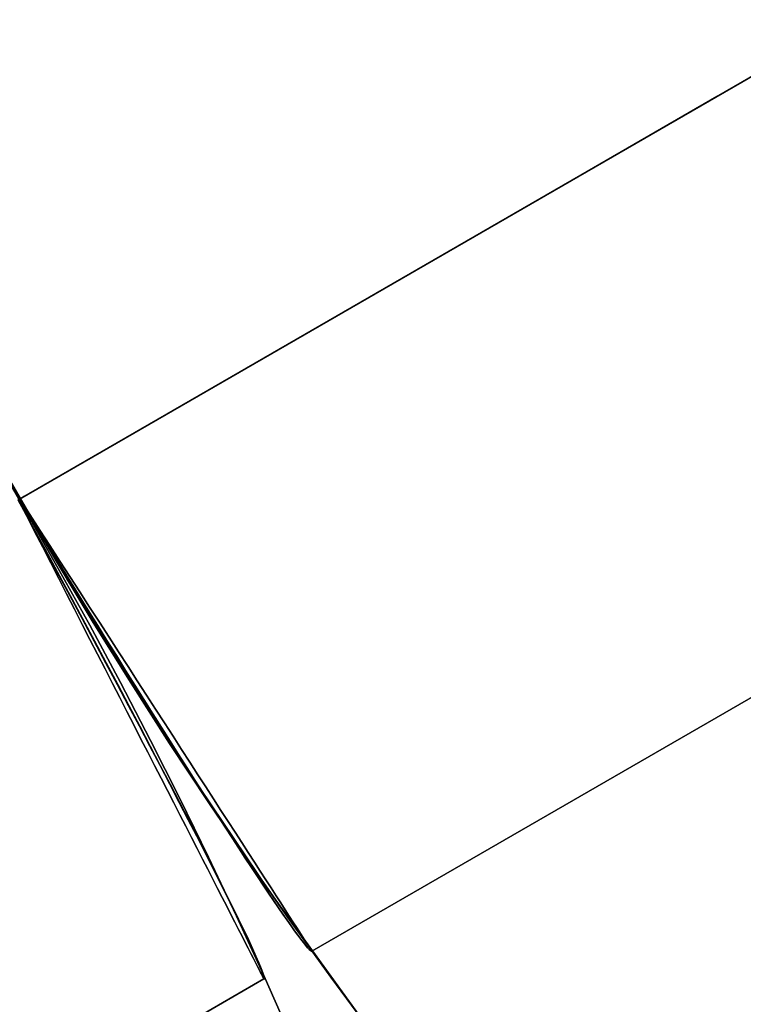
# Model space of a CAD drawing. Extents: x -3378 to 3007, y -425 to 173.
# Tile 75 of 256: x -2549.56 to -2547.54, y -319.91 to -317.16. Entities that reach past the tile are written whole.
import ezdxf

# ---------------------------------------------------------------- set-up
doc = ezdxf.new("R2010")
doc.units = 0
doc.layers.add('PREDEFINITO', color=7, linetype='CONTINUOUS')

msp = doc.modelspace()

# ---------------------------------------------------------------- linework, layer by layer
at = {"layer": 'PREDEFINITO'}
for p, q in [((-2519.2442, -300.999, 2286.5), (-2549.5551, -318.499, 2286.5)), ((-2519.2442, -300.999, 2283.5), (-2549.5551, -318.499, 2283.5)), ((-2549.5551, -318.499, 2062.9585), (-2519.2442, -300.999, 2062.9585)), ((-2549.5551, -318.499, 2059.9585), (-2519.2442, -300.999, 2059.9585)), ((-2549.5551, -318.499, 1612.8754), (-2519.2442, -300.999, 1612.8754)), ((-2549.5551, -318.499, 1615.8754), (-2519.2442, -300.999, 1615.8754)), ((-2548.74, -319.7604, 2061.4585), (-2518.4942, -302.298, 2061.4585)), ((-2548.74, -319.7604, 1614.3754), (-2518.4942, -302.298, 1614.3754)), ((-2518.4942, -302.298, 2285), (-2548.74, -319.7604, 2285)), ((-2549.5551, -318.499, 1405.8339), (-2535.2657, -310.249, 1405.8339)), ((-2549.5551, -318.499, 1421.8339), (-2535.2657, -310.249, 1421.8339)), ((-2549.5551, -318.499, 1829.9169), (-2535.2657, -310.249, 1829.9169)), ((-2549.5551, -318.499, 1845.9169), (-2535.2657, -310.249, 1845.9169)), ((-2549.5551, -318.499, 2254), (-2535.2657, -310.249, 2254)), ((-2549.5551, -318.499, 2270), (-2535.2657, -310.249, 2270)), ((-2549.6826, -318.2736, 2295), (-2549.4237, -318.7221, 2295)), ((-2549.4237, -318.7221, 1820), (-2549.6826, -318.2736, 1820)), ((-2549.6826, -318.2736, 2057.5), (-2549.4237, -318.7221, 2057.5)), ((-2549.6751, -318.2873, 1345.0019), (-2549.5551, -318.499, 1345)), ((-2549.6542, -318.3246, 1421.8313), (-2549.5551, -318.499, 1421.8339)), ((-2549.5551, -318.499, 1405.8339), (-2549.6542, -318.3246, 1405.8364)), ((-2549.6542, -318.3246, 1845.9144), (-2549.5551, -318.499, 1845.9169)), ((-2549.5551, -318.499, 1829.9169), (-2549.6542, -318.3246, 1829.9194)), ((-2549.6542, -318.3246, 2269.9975), (-2549.5551, -318.499, 2270)), ((-2549.5551, -318.499, 2254), (-2549.6542, -318.3246, 2254.0025)), ((-2549.5801, -318.453, 2283.5009), (-2549.5551, -318.499, 2283.5)), ((-2549.5551, -318.499, 2286.5), (-2549.5801, -318.453, 2286.4991)), ((-2549.5551, -318.499, 2062.9585), (-2549.5787, -318.4529, 2062.9576)), ((-2549.5787, -318.4529, 2059.9593), (-2549.5551, -318.499, 2059.9585)), ((-2549.5551, -318.499, 1612.8754), (-2549.5787, -318.4529, 1612.8762)), ((-2549.5787, -318.4529, 1615.8746), (-2549.5551, -318.499, 1615.8754)), ((-2549.5551, -318.499, 1345), (-2549.4318, -318.7087, 1345.0019)), ((-2549.5551, -318.499, 2283.5), (-2549.5551, -318.499, 2283.5)), ((-2549.5551, -318.499, 2283.5), (-2549.527, -318.5425, 2283.5008)), ((-2549.527, -318.5425, 2286.4992), (-2549.5551, -318.499, 2286.5)), ((-2549.5551, -318.499, 2286.5), (-2549.5551, -318.499, 2286.5)), ((-2549.5278, -318.5437, 2062.9575), (-2549.5551, -318.499, 2062.9585)), ((-2549.5551, -318.499, 2062.9585), (-2549.5551, -318.499, 2062.9585)), ((-2549.5551, -318.499, 2059.9585), (-2549.5551, -318.499, 2059.9585)), ((-2549.5551, -318.499, 2059.9585), (-2549.5278, -318.5437, 2059.9594)), ((-2549.5278, -318.5437, 1612.8763), (-2549.5551, -318.499, 1612.8754)), ((-2549.5551, -318.499, 1612.8754), (-2549.5551, -318.499, 1612.8754)), ((-2549.5551, -318.499, 1615.8754), (-2549.5551, -318.499, 1615.8754)), ((-2549.5551, -318.499, 1615.8754), (-2549.5278, -318.5437, 1615.8745)), ((-2549.5551, -318.499, 1421.8339), (-2549.4537, -318.672, 1421.8313)), ((-2549.4537, -318.672, 1405.8364), (-2549.5551, -318.499, 1405.8339)), ((-2549.5551, -318.499, 1845.9169), (-2549.4537, -318.672, 1845.9144)), ((-2549.4537, -318.672, 1829.9194), (-2549.5551, -318.499, 1829.9169)), ((-2549.5551, -318.499, 2270), (-2549.4537, -318.672, 2269.9975)), ((-2549.4537, -318.672, 2254.0025), (-2549.5551, -318.499, 2254)), ((-2549.5551, -318.499, 1820), (-2549.5551, -318.499, 1615.8754)), ((-2549.5551, -318.499, 1612.8754), (-2549.5551, -318.499, 1421.8339)), ((-2549.5551, -318.499, 1405.8339), (-2549.5551, -318.499, 1345)), ((-2549.5551, -318.499, 2295), (-2549.5551, -318.499, 2286.5)), ((-2549.5551, -318.499, 2283.5), (-2549.5551, -318.499, 2270)), ((-2549.5551, -318.499, 2254), (-2549.5551, -318.499, 2062.9585)), ((-2549.5551, -318.499, 2059.9585), (-2549.5551, -318.499, 1845.9169)), ((-2549.5551, -318.499, 1829.9169), (-2549.5551, -318.499, 1820)), ((-2549.5004, -318.5883, 2062.9548), (-2549.5278, -318.5437, 2062.9575)), ((-2549.5278, -318.5437, 2059.9594), (-2549.5004, -318.5883, 2059.9621)), ((-2549.5004, -318.5883, 1612.8791), (-2549.5278, -318.5437, 1612.8763)), ((-2549.5278, -318.5437, 1615.8745), (-2549.5004, -318.5883, 1615.8717)), ((-2549.527, -318.5425, 2283.5008), (-2549.4989, -318.586, 2283.5034)), ((-2549.4989, -318.586, 2286.4965), (-2549.527, -318.5425, 2286.4992)), ((-2549.4731, -318.6327, 2062.9502), (-2549.5004, -318.5883, 2062.9548)), ((-2549.5004, -318.5883, 2059.9621), (-2549.4731, -318.6327, 2059.9667)), ((-2549.4731, -318.6327, 1612.8836), (-2549.5004, -318.5883, 1612.8791)), ((-2549.5004, -318.5883, 1615.8717), (-2549.4731, -318.6327, 1615.8672)), ((-2549.4989, -318.586, 2283.5034), (-2549.4709, -318.6293, 2283.5079)), ((-2549.4709, -318.6293, 2286.4921), (-2549.4989, -318.586, 2286.4965)), ((-2549.4459, -318.677, 2062.9438), (-2549.4731, -318.6327, 2062.9502)), ((-2549.4731, -318.6327, 2059.9667), (-2549.4459, -318.677, 2059.9731)), ((-2549.4459, -318.677, 1612.89), (-2549.4731, -318.6327, 1612.8836)), ((-2549.4731, -318.6327, 1615.8672), (-2549.4459, -318.677, 1615.8608)), ((-2549.4709, -318.6293, 2283.5079), (-2549.443, -318.6726, 2283.514)), ((-2549.443, -318.6726, 2286.486), (-2549.4709, -318.6293, 2286.4921)), ((-2549.4537, -318.672, 1421.8313), (-2549.3501, -318.8433, 1421.8238)), ((-2549.3501, -318.8433, 1405.8439), (-2549.4537, -318.672, 1405.8364)), ((-2549.4537, -318.672, 1845.9144), (-2549.3501, -318.8433, 1845.9069)), ((-2549.3501, -318.8433, 1829.927), (-2549.4537, -318.672, 1829.9194)), ((-2549.4537, -318.672, 2269.9975), (-2549.3501, -318.8433, 2269.99)), ((-2549.3501, -318.8433, 2254.01), (-2549.4537, -318.672, 2254.0025)), ((-2549.4187, -318.721, 2062.9357), (-2549.4459, -318.677, 2062.9438)), ((-2549.4459, -318.677, 2059.9731), (-2549.4187, -318.721, 2059.9813)), ((-2549.4187, -318.721, 1612.8982), (-2549.4459, -318.677, 1612.89)), ((-2549.4459, -318.677, 1615.8608), (-2549.4187, -318.721, 1615.8526)), ((-2549.443, -318.6726, 2283.514), (-2549.4152, -318.7156, 2283.522)), ((-2549.4152, -318.7156, 2286.478), (-2549.443, -318.6726, 2286.486)), ((-2549.4318, -318.7087, 1345.0019), (-2549.3051, -318.9163, 1345.0079)), ((-2549.4152, -318.7156, 2283.522), (-2549.3875, -318.7583, 2283.5317)), ((-2549.3875, -318.7583, 2286.4683), (-2549.4152, -318.7156, 2286.478)), ((-2549.4237, -318.7221, 2295), (-2549.1495, -319.1613, 2295)), ((-2549.1495, -319.1613, 1820), (-2549.4237, -318.7221, 1820)), ((-2549.4237, -318.7221, 2057.5), (-2549.1495, -319.1613, 2057.5)), ((-2549.3917, -318.7648, 2062.9257), (-2549.4187, -318.721, 2062.9357)), ((-2549.4187, -318.721, 2059.9813), (-2549.3917, -318.7648, 2059.9913)), ((-2549.3917, -318.7648, 1612.9082), (-2549.4187, -318.721, 1612.8982)), ((-2549.4187, -318.721, 1615.8526), (-2549.3917, -318.7648, 1615.8426)), ((-2549.3648, -318.8082, 2062.9139), (-2549.3917, -318.7648, 2062.9257)), ((-2549.3917, -318.7648, 2059.9913), (-2549.3648, -318.8082, 2060.0031)), ((-2549.3648, -318.8082, 1612.92), (-2549.3917, -318.7648, 1612.9082)), ((-2549.3917, -318.7648, 1615.8426), (-2549.3648, -318.8082, 1615.8308)), ((-2549.3875, -318.7583, 2283.5317), (-2549.3601, -318.8008, 2283.5432)), ((-2549.3601, -318.8008, 2286.4568), (-2549.3875, -318.7583, 2286.4683)), ((-2549.3601, -318.8008, 2283.5432), (-2549.3329, -318.8429, 2283.5564)), ((-2549.3329, -318.8429, 2286.4436), (-2549.3601, -318.8008, 2286.4568)), ((-2549.3382, -318.8512, 2062.9003), (-2549.3648, -318.8082, 2062.9139)), ((-2549.3648, -318.8082, 2060.0031), (-2549.3382, -318.8512, 2060.0166)), ((-2549.3381, -318.8512, 1612.9335), (-2549.3648, -318.8082, 1612.92)), ((-2549.3648, -318.8082, 1615.8308), (-2549.3381, -318.8512, 1615.8173)), ((-2549.3501, -318.8433, 1421.8238), (-2549.2445, -319.0129, 1421.8113)), ((-2549.2445, -319.0129, 1405.8564), (-2549.3501, -318.8433, 1405.8439)), ((-2549.3501, -318.8433, 1845.9069), (-2549.2445, -319.0129, 1845.8944)), ((-2549.2445, -319.0129, 1829.9395), (-2549.3501, -318.8433, 1829.927)), ((-2549.3501, -318.8433, 2269.99), (-2549.2445, -319.0129, 2269.9775)), ((-2549.2445, -319.0129, 2254.0225), (-2549.3501, -318.8433, 2254.01)), ((-2549.3117, -318.8937, 2062.885), (-2549.3382, -318.8512, 2062.9003)), ((-2549.3382, -318.8512, 2060.0166), (-2549.3117, -318.8937, 2060.0319)), ((-2549.3117, -318.8937, 1612.9488), (-2549.3381, -318.8512, 1612.9335)), ((-2549.3381, -318.8512, 1615.8173), (-2549.3117, -318.8937, 1615.8019)), ((-2549.3329, -318.8429, 2283.5564), (-2549.306, -318.8845, 2283.5714)), ((-2549.306, -318.8845, 2286.4286), (-2549.3329, -318.8429, 2286.4436)), ((-2549.2855, -318.9358, 2062.868), (-2549.3117, -318.8937, 2062.885)), ((-2549.3117, -318.8937, 2060.0319), (-2549.2855, -318.9358, 2060.049)), ((-2549.2855, -318.9358, 1612.9659), (-2549.3117, -318.8937, 1612.9488)), ((-2549.3117, -318.8937, 1615.8019), (-2549.2855, -318.9358, 1615.7849)), ((-2549.306, -318.8845, 2283.5714), (-2549.2793, -318.9258, 2283.588)), ((-2549.2793, -318.9258, 2286.412), (-2549.306, -318.8845, 2286.4286)), ((-2549.3051, -318.9163, 1345.0079), (-2549.1751, -319.1217, 1345.0177)), ((-2549.2596, -318.9773, 2062.8492), (-2549.2855, -318.9358, 2062.868)), ((-2549.2855, -318.9358, 2060.049), (-2549.2596, -318.9773, 2060.0677)), ((-2549.2596, -318.9773, 1612.9847), (-2549.2855, -318.9358, 1612.9659)), ((-2549.2855, -318.9358, 1615.7849), (-2549.2596, -318.9773, 1615.7661)), ((-2549.2793, -318.9258, 2283.588), (-2549.253, -318.9665, 2283.6063)), ((-2549.253, -318.9665, 2286.3937), (-2549.2793, -318.9258, 2286.412)), ((-2549.234, -319.0181, 2062.8287), (-2549.2596, -318.9773, 2062.8492)), ((-2549.2596, -318.9773, 2060.0677), (-2549.234, -319.0181, 2060.0882)), ((-2549.234, -319.0181, 1613.0051), (-2549.2596, -318.9773, 1612.9847)), ((-2549.2596, -318.9773, 1615.7661), (-2549.234, -319.0181, 1615.7457)), ((-2549.253, -318.9665, 2283.6063), (-2549.2271, -319.0066, 2283.6263)), ((-2549.2271, -319.0066, 2286.3737), (-2549.253, -318.9665, 2286.3937)), ((-2549.2445, -319.0129, 1421.8113), (-2549.1369, -319.1807, 1421.7938)), ((-2549.1369, -319.1807, 1405.8739), (-2549.2445, -319.0129, 1405.8564)), ((-2549.2445, -319.0129, 1845.8944), (-2549.1369, -319.1807, 1845.8769)), ((-2549.1369, -319.1807, 1829.957), (-2549.2445, -319.0129, 1829.9395)), ((-2549.2445, -319.0129, 2269.9775), (-2549.1369, -319.1807, 2269.96)), ((-2549.1369, -319.1807, 2254.04), (-2549.2445, -319.0129, 2254.0225)), ((-2549.2088, -319.0584, 2062.8066), (-2549.234, -319.0181, 2062.8287)), ((-2549.234, -319.0181, 2060.0882), (-2549.2088, -319.0584, 2060.1103)), ((-2549.2088, -319.0584, 1613.0272), (-2549.234, -319.0181, 1613.0051)), ((-2549.234, -319.0181, 1615.7457), (-2549.2088, -319.0584, 1615.7236)), ((-2549.2271, -319.0066, 2283.6263), (-2549.2015, -319.0462, 2283.648)), ((-2549.2015, -319.0462, 2286.352), (-2549.2271, -319.0066, 2286.3737)), ((-2549.2015, -319.0462, 2283.648), (-2549.1764, -319.0851, 2283.6712)), ((-2549.1764, -319.0851, 2286.3288), (-2549.2015, -319.0462, 2286.352)), ((-2549.1839, -319.0979, 2062.7829), (-2549.2088, -319.0584, 2062.8066)), ((-2549.2088, -319.0584, 2060.1103), (-2549.1839, -319.0979, 2060.1341)), ((-2549.1839, -319.0979, 1613.051), (-2549.2088, -319.0584, 1613.0272)), ((-2549.2088, -319.0584, 1615.7236), (-2549.1839, -319.0979, 1615.6998)), ((-2549.1595, -319.1366, 2062.7575), (-2549.1839, -319.0979, 2062.7829)), ((-2549.1839, -319.0979, 2060.1341), (-2549.1595, -319.1366, 2060.1595)), ((-2549.1595, -319.1366, 1613.0764), (-2549.1839, -319.0979, 1613.051)), ((-2549.1839, -319.0979, 1615.6998), (-2549.1595, -319.1366, 1615.6744)), ((-2549.1764, -319.0851, 2283.6712), (-2549.1517, -319.1233, 2283.696)), ((-2549.1517, -319.1233, 2286.304), (-2549.1764, -319.0851, 2286.3288)), ((-2549.1751, -319.1217, 1345.0177), (-2549.042, -319.3248, 1345.0315)), ((-2549.1517, -319.1233, 2283.696), (-2549.1275, -319.1607, 2283.7224)), ((-2549.1275, -319.1607, 2286.2776), (-2549.1517, -319.1233, 2286.304)), ((-2549.1355, -319.1746, 2062.7305), (-2549.1595, -319.1366, 2062.7575)), ((-2549.1595, -319.1366, 2060.1595), (-2549.1355, -319.1746, 2060.1864)), ((-2549.1355, -319.1746, 1613.1033), (-2549.1595, -319.1366, 1613.0764)), ((-2549.1595, -319.1366, 1615.6744), (-2549.1355, -319.1746, 1615.6474)), ((-2549.1495, -319.1613, 2295), (-2548.8603, -319.5908, 2295)), ((-2548.8603, -319.5908, 1820), (-2549.1495, -319.1613, 1820)), ((-2549.1495, -319.1613, 2057.5), (-2548.8603, -319.5908, 2057.5)), ((-2549.1369, -319.1807, 1421.7938), (-2549.0273, -319.3467, 1421.7714)), ((-2549.0273, -319.3467, 1405.8963), (-2549.1369, -319.1807, 1405.8739)), ((-2549.1369, -319.1807, 1845.8769), (-2549.0273, -319.3467, 1845.8544)), ((-2549.0273, -319.3467, 1829.9794), (-2549.1369, -319.1807, 1829.957)), ((-2549.1369, -319.1807, 2269.96), (-2549.0273, -319.3467, 2269.9375)), ((-2549.0273, -319.3467, 2254.0625), (-2549.1369, -319.1807, 2254.04)), ((-2549.112, -319.2117, 2062.702), (-2549.1355, -319.1746, 2062.7305)), ((-2549.1355, -319.1746, 2060.1864), (-2549.112, -319.2117, 2060.2149)), ((-2549.112, -319.2117, 1613.1319), (-2549.1355, -319.1746, 1613.1033)), ((-2549.1355, -319.1746, 1615.6474), (-2549.112, -319.2117, 1615.6189)), ((-2549.1275, -319.1607, 2283.7224), (-2549.1038, -319.1974, 2283.7503)), ((-2549.1038, -319.1974, 2286.2497), (-2549.1275, -319.1607, 2286.2776)), ((-2549.0889, -319.2479, 2062.672), (-2549.112, -319.2117, 2062.702)), ((-2549.112, -319.2117, 2060.2149), (-2549.0889, -319.2479, 2060.245)), ((-2549.0889, -319.2479, 1613.1619), (-2549.112, -319.2117, 1613.1319)), ((-2549.112, -319.2117, 1615.6189), (-2549.0889, -319.2479, 1615.5889)), ((-2549.1038, -319.1974, 2283.7503), (-2549.0806, -319.2333, 2283.7798)), ((-2549.0806, -319.2333, 2286.2202), (-2549.1038, -319.1974, 2286.2497)), ((-2549.0806, -319.2333, 2283.7798), (-2549.058, -319.2682, 2283.8106)), ((-2549.058, -319.2682, 2286.1894), (-2549.0806, -319.2333, 2286.2202)), ((-2549.0665, -319.2832, 2062.6405), (-2549.0889, -319.2479, 2062.672)), ((-2549.0889, -319.2479, 2060.245), (-2549.0665, -319.2832, 2060.2765)), ((-2549.0665, -319.2832, 1613.1934), (-2549.0889, -319.2479, 1613.1619)), ((-2549.0889, -319.2479, 1615.5889), (-2549.0665, -319.2832, 1615.5574)), ((-2549.0445, -319.3175, 2062.6075), (-2549.0665, -319.2832, 2062.6405)), ((-2549.0665, -319.2832, 2060.2765), (-2549.0445, -319.3175, 2060.3094)), ((-2549.0445, -319.3175, 1613.2263), (-2549.0665, -319.2832, 1613.1934)), ((-2549.0665, -319.2832, 1615.5574), (-2549.0445, -319.3175, 1615.5244)), ((-2549.058, -319.2682, 2283.8106), (-2549.036, -319.3023, 2283.8429)), ((-2549.036, -319.3023, 2286.1571), (-2549.058, -319.2682, 2286.1894)), ((-2549.0232, -319.3508, 2062.5732), (-2549.0445, -319.3175, 2062.6075)), ((-2549.0445, -319.3175, 2060.3094), (-2549.0232, -319.3508, 2060.3438)), ((-2549.0232, -319.3508, 1613.2607), (-2549.0445, -319.3175, 1613.2263)), ((-2549.0445, -319.3175, 1615.5244), (-2549.0232, -319.3508, 1615.4901)), ((-2549.036, -319.3023, 2283.8429), (-2549.0147, -319.3354, 2283.8766)), ((-2549.0147, -319.3354, 2286.1234), (-2549.036, -319.3023, 2286.1571)), ((-2549.042, -319.3248, 1345.0315), (-2548.9057, -319.5255, 1345.0492)), ((-2549.0273, -319.3467, 1421.7714), (-2548.9159, -319.5107, 1421.744)), ((-2548.9159, -319.5107, 1405.9237), (-2549.0273, -319.3467, 1405.8963)), ((-2549.0273, -319.3467, 1845.8544), (-2548.9159, -319.5107, 1845.8271)), ((-2548.9159, -319.5107, 1830.0068), (-2549.0273, -319.3467, 1829.9794)), ((-2549.0273, -319.3467, 2269.9375), (-2548.9159, -319.5107, 2269.9101)), ((-2548.9159, -319.5107, 2254.0899), (-2549.0273, -319.3467, 2254.0625)), ((-2549.0147, -319.3354, 2283.8766), (-2548.9939, -319.3675, 2283.9116)), ((-2548.9939, -319.3675, 2286.0884), (-2549.0147, -319.3354, 2286.1234)), ((-2549.0024, -319.3831, 2062.5375), (-2549.0232, -319.3508, 2062.5732)), ((-2549.0232, -319.3508, 2060.3438), (-2549.0024, -319.3831, 2060.3795)), ((-2549.0024, -319.3831, 1613.2964), (-2549.0232, -319.3508, 1613.2607)), ((-2549.0232, -319.3508, 1615.4901), (-2549.0024, -319.3831, 1615.4544)), ((-2548.9939, -319.3675, 2283.9116), (-2548.9738, -319.3985, 2283.9479)), ((-2548.9738, -319.3985, 2286.0521), (-2548.9939, -319.3675, 2286.0884)), ((-2548.9823, -319.4142, 2062.5005), (-2549.0024, -319.3831, 2062.5375)), ((-2549.0024, -319.3831, 2060.3795), (-2548.9823, -319.4142, 2060.4165)), ((-2548.9823, -319.4142, 1613.3334), (-2549.0024, -319.3831, 1613.2964)), ((-2549.0024, -319.3831, 1615.4544), (-2548.9823, -319.4142, 1615.4174)), ((-2548.9738, -319.3985, 2283.9479), (-2548.9545, -319.4285, 2283.9854)), ((-2548.9545, -319.4285, 2286.0146), (-2548.9738, -319.3985, 2286.0521)), ((-2548.9628, -319.4442, 2062.4622), (-2548.9823, -319.4142, 2062.5005)), ((-2548.9823, -319.4142, 2060.4165), (-2548.9628, -319.4442, 2060.4548)), ((-2548.9628, -319.4442, 1613.3717), (-2548.9823, -319.4142, 1613.3334)), ((-2548.9823, -319.4142, 1615.4174), (-2548.9628, -319.4442, 1615.3791)), ((-2548.9545, -319.4285, 2283.9854), (-2548.9358, -319.4574, 2284.0242)), ((-2548.9358, -319.4574, 2285.9758), (-2548.9545, -319.4285, 2286.0146)), ((-2548.9441, -319.473, 2062.4227), (-2548.9628, -319.4442, 2062.4622)), ((-2548.9628, -319.4442, 2060.4548), (-2548.9441, -319.473, 2060.4943)), ((-2548.9441, -319.473, 1613.4112), (-2548.9628, -319.4442, 1613.3717)), ((-2548.9628, -319.4442, 1615.3791), (-2548.9441, -319.473, 1615.3396)), ((-2548.9358, -319.4574, 2284.0242), (-2548.9179, -319.4851, 2284.0641)), ((-2548.9179, -319.4851, 2285.9359), (-2548.9358, -319.4574, 2285.9758)), ((-2548.926, -319.5006, 2062.382), (-2548.9441, -319.473, 2062.4227)), ((-2548.9441, -319.473, 2060.4943), (-2548.926, -319.5006, 2060.535)), ((-2548.926, -319.5006, 1613.4519), (-2548.9441, -319.473, 1613.4112)), ((-2548.9441, -319.473, 1615.3396), (-2548.926, -319.5006, 1615.2989)), ((-2548.9179, -319.4851, 2284.0641), (-2548.9007, -319.5117, 2284.1052)), ((-2548.9007, -319.5117, 2285.8948), (-2548.9179, -319.4851, 2285.9359)), ((-2548.9086, -319.527, 2062.3402), (-2548.926, -319.5006, 2062.382)), ((-2548.926, -319.5006, 2060.535), (-2548.9086, -319.527, 2060.5768)), ((-2548.9086, -319.527, 1613.4937), (-2548.926, -319.5006, 1613.4519)), ((-2548.926, -319.5006, 1615.2989), (-2548.9086, -319.527, 1615.2571)), ((-2548.9159, -319.5107, 1421.744), (-2548.8026, -319.6728, 1421.7117)), ((-2548.8026, -319.6728, 1405.956), (-2548.9159, -319.5107, 1405.9237)), ((-2548.9159, -319.5107, 1845.8271), (-2548.8026, -319.6728, 1845.7948)), ((-2548.8026, -319.6728, 1830.0391), (-2548.9159, -319.5107, 1830.0068)), ((-2548.9159, -319.5107, 2269.9101), (-2548.8026, -319.6728, 2269.8778)), ((-2548.8026, -319.6728, 2254.1222), (-2548.9159, -319.5107, 2254.0899)), ((-2548.9007, -319.5117, 2284.1052), (-2548.8843, -319.5371, 2284.1473)), ((-2548.8843, -319.5371, 2285.8527), (-2548.9007, -319.5117, 2285.8948)), ((-2548.892, -319.5521, 2062.2973), (-2548.9086, -319.527, 2062.3402)), ((-2548.9086, -319.527, 2060.5768), (-2548.892, -319.5521, 2060.6197)), ((-2548.892, -319.5521, 1613.5366), (-2548.9086, -319.527, 1613.4937)), ((-2548.9086, -319.527, 1615.2571), (-2548.892, -319.5521, 1615.2142)), ((-2548.9057, -319.5255, 1345.0492), (-2548.7663, -319.7237, 1345.0708)), ((-2548.8843, -319.5371, 2284.1473), (-2548.8687, -319.5612, 2284.1904)), ((-2548.8687, -319.5612, 2285.8096), (-2548.8843, -319.5371, 2285.8527)), ((-2548.8762, -319.5759, 2062.2534), (-2548.892, -319.5521, 2062.2973)), ((-2548.892, -319.5521, 2060.6197), (-2548.8762, -319.5759, 2060.6636)), ((-2548.8762, -319.5759, 1613.5805), (-2548.892, -319.5521, 1613.5366)), ((-2548.892, -319.5521, 1615.2142), (-2548.8762, -319.5759, 1615.1703)), ((-2548.8687, -319.5612, 2284.1904), (-2548.854, -319.584, 2284.2345)), ((-2548.854, -319.584, 2285.7655), (-2548.8687, -319.5612, 2285.8096)), ((-2548.8612, -319.5983, 2062.2085), (-2548.8762, -319.5759, 2062.2534)), ((-2548.8762, -319.5759, 2060.6636), (-2548.8612, -319.5983, 2060.7084)), ((-2548.8612, -319.5983, 1613.6254), (-2548.8762, -319.5759, 1613.5805)), ((-2548.8762, -319.5759, 1615.1703), (-2548.8612, -319.5983, 1615.1254)), ((-2548.8603, -319.5908, 2295), (-2548.5564, -320.0101, 2295)), ((-2548.5564, -320.0101, 1820), (-2548.8603, -319.5908, 1820)), ((-2548.8603, -319.5908, 2057.5), (-2548.5564, -320.0101, 2057.5)), ((-2548.854, -319.584, 2284.2345), (-2548.84, -319.6056, 2284.2796)), ((-2548.84, -319.6056, 2285.7204), (-2548.854, -319.584, 2285.7655)), ((-2548.8469, -319.6194, 2062.1627), (-2548.8612, -319.5983, 2062.2085)), ((-2548.8612, -319.5983, 2060.7084), (-2548.8469, -319.6194, 2060.7542)), ((-2548.8469, -319.6194, 1613.6712), (-2548.8612, -319.5983, 1613.6254)), ((-2548.8612, -319.5983, 1615.1254), (-2548.8469, -319.6194, 1615.0796)), ((-2548.8335, -319.6391, 2062.1161), (-2548.8469, -319.6194, 2062.1627)), ((-2548.8469, -319.6194, 2060.7542), (-2548.8335, -319.6391, 2060.8009)), ((-2548.8335, -319.6391, 1613.7178), (-2548.8469, -319.6194, 1613.6712)), ((-2548.8469, -319.6194, 1615.0796), (-2548.8335, -319.6391, 1615.033)), ((-2548.84, -319.6056, 2284.2796), (-2548.827, -319.6258, 2284.3254)), ((-2548.827, -319.6258, 2285.6746), (-2548.84, -319.6056, 2285.7204)), ((-2548.8209, -319.6574, 2062.0686), (-2548.8335, -319.6391, 2062.1161)), ((-2548.8335, -319.6391, 2060.8009), (-2548.8209, -319.6574, 2060.8483)), ((-2548.8209, -319.6574, 1613.7653), (-2548.8335, -319.6391, 1613.7178)), ((-2548.8335, -319.6391, 1615.033), (-2548.8209, -319.6574, 1614.9855)), ((-2548.827, -319.6258, 2284.3254), (-2548.8147, -319.6447, 2284.3721)), ((-2548.8147, -319.6447, 2285.6279), (-2548.827, -319.6258, 2285.6746)), ((-2548.8147, -319.6447, 2284.3721), (-2548.8034, -319.6623, 2284.4196)), ((-2548.8034, -319.6623, 2285.5804), (-2548.8147, -319.6447, 2285.6279)), ((-2548.8092, -319.6742, 2062.0204), (-2548.8209, -319.6574, 2062.0686)), ((-2548.8209, -319.6574, 2060.8483), (-2548.8092, -319.6742, 2060.8965)), ((-2548.8092, -319.6742, 1613.8134), (-2548.8209, -319.6574, 1613.7653)), ((-2548.8209, -319.6574, 1614.9855), (-2548.8092, -319.6742, 1614.9373)), ((-2548.7984, -319.6896, 2061.9715), (-2548.8092, -319.6742, 2062.0204)), ((-2548.8092, -319.6742, 2060.8965), (-2548.7984, -319.6896, 2060.9454)), ((-2548.7984, -319.6896, 1613.8623), (-2548.8092, -319.6742, 1613.8134)), ((-2548.8092, -319.6742, 1614.9373), (-2548.7984, -319.6896, 1614.8885)), ((-2548.8034, -319.6623, 2284.4196), (-2548.793, -319.6784, 2284.4677)), ((-2548.793, -319.6784, 2285.5323), (-2548.8034, -319.6623, 2285.5804)), ((-2548.8026, -319.6728, 1421.7117), (-2548.6876, -319.8328, 1421.6745)), ((-2548.6876, -319.8328, 1405.9932), (-2548.8026, -319.6728, 1405.956)), ((-2548.8026, -319.6728, 1845.7948), (-2548.6876, -319.8328, 1845.7576)), ((-2548.6876, -319.8328, 1830.0763), (-2548.8026, -319.6728, 1830.0391)), ((-2548.8026, -319.6728, 2269.8778), (-2548.6876, -319.8328, 2269.8406)), ((-2548.6876, -319.8328, 2254.1594), (-2548.8026, -319.6728, 2254.1222)), ((-2548.793, -319.6784, 2284.4677), (-2548.7835, -319.6932, 2284.5164)), ((-2548.7835, -319.6932, 2285.4836), (-2548.793, -319.6784, 2285.5323)), ((-2548.7884, -319.7036, 2061.922), (-2548.7984, -319.6896, 2061.9715)), ((-2548.7984, -319.6896, 2060.9454), (-2548.7884, -319.7036, 2060.9949)), ((-2548.7884, -319.7036, 1613.9118), (-2548.7984, -319.6896, 1613.8623)), ((-2548.7984, -319.6896, 1614.8885), (-2548.7884, -319.7036, 1614.839)), ((-2548.7793, -319.716, 2061.872), (-2548.7884, -319.7036, 2061.922)), ((-2548.7884, -319.7036, 2060.9949), (-2548.7793, -319.716, 2061.045)), ((-2548.7793, -319.716, 1613.9619), (-2548.7884, -319.7036, 1613.9118)), ((-2548.7884, -319.7036, 1614.839), (-2548.7793, -319.716, 1614.7889)), ((-2548.7835, -319.6932, 2284.5164), (-2548.7749, -319.7065, 2284.5658)), ((-2548.7749, -319.7065, 2285.4342), (-2548.7835, -319.6932, 2285.4836)), ((-2548.7749, -319.7065, 2284.5658), (-2548.7672, -319.7184, 2284.6156)), ((-2548.7672, -319.7184, 2285.3844), (-2548.7749, -319.7065, 2285.4342)), ((-2548.7712, -319.7269, 2061.8214), (-2548.7793, -319.716, 2061.872)), ((-2548.7793, -319.716, 2061.045), (-2548.7712, -319.7269, 2061.0955)), ((-2548.7712, -319.7269, 1614.0125), (-2548.7793, -319.716, 1613.9619)), ((-2548.7793, -319.716, 1614.7889), (-2548.7712, -319.7269, 1614.7383)), ((-2548.7639, -319.7363, 2061.7704), (-2548.7712, -319.7269, 2061.8214)), ((-2548.7712, -319.7269, 2061.0955), (-2548.7639, -319.7363, 2061.1466)), ((-2548.7639, -319.7363, 1614.0635), (-2548.7712, -319.7269, 1614.0125)), ((-2548.7712, -319.7269, 1614.7383), (-2548.7639, -319.7363, 1614.6873)), ((-2548.7672, -319.7184, 2284.6156), (-2548.7604, -319.7288, 2284.666)), ((-2548.7604, -319.7288, 2285.334), (-2548.7672, -319.7184, 2285.3844)), ((-2548.7663, -319.7237, 1345.0708), (-2548.624, -319.9194, 1345.0962)), ((-2548.7604, -319.7288, 2284.666), (-2548.7547, -319.7377, 2284.7167)), ((-2548.7547, -319.7377, 2285.2833), (-2548.7604, -319.7288, 2285.334)), ((-2548.7576, -319.7442, 2061.719), (-2548.7639, -319.7363, 2061.7704)), ((-2548.7639, -319.7363, 2061.1466), (-2548.7576, -319.7442, 2061.198)), ((-2548.7576, -319.7442, 1614.1149), (-2548.7639, -319.7363, 1614.0635)), ((-2548.7639, -319.7363, 1614.6873), (-2548.7576, -319.7442, 1614.6359)), ((-2548.7522, -319.7506, 2061.6673), (-2548.7576, -319.7442, 2061.719)), ((-2548.7576, -319.7442, 2061.198), (-2548.7522, -319.7506, 2061.2497)), ((-2548.7522, -319.7506, 1614.1666), (-2548.7576, -319.7442, 1614.1149)), ((-2548.7576, -319.7442, 1614.6359), (-2548.7522, -319.7506, 1614.5842)), ((-2548.7547, -319.7377, 2284.7167), (-2548.7498, -319.7452, 2284.7677)), ((-2548.7498, -319.7452, 2285.2323), (-2548.7547, -319.7377, 2285.2833)), ((-2548.7477, -319.7554, 2061.6153), (-2548.7522, -319.7506, 2061.6673)), ((-2548.7522, -319.7506, 2061.2497), (-2548.7477, -319.7554, 2061.3016)), ((-2548.7477, -319.7554, 1614.2186), (-2548.7522, -319.7506, 1614.1666)), ((-2548.7522, -319.7506, 1614.5842), (-2548.7477, -319.7554, 1614.5322)), ((-2548.7498, -319.7452, 2284.7677), (-2548.7459, -319.7512, 2284.8191)), ((-2548.7459, -319.7512, 2285.1809), (-2548.7498, -319.7452, 2285.2323)), ((-2548.7442, -319.7586, 2061.5631), (-2548.7477, -319.7554, 2061.6153)), ((-2548.7477, -319.7554, 2061.3016), (-2548.7442, -319.7586, 2061.3538)), ((-2548.7442, -319.7586, 1614.2707), (-2548.7477, -319.7554, 1614.2186)), ((-2548.7477, -319.7554, 1614.5322), (-2548.7442, -319.7586, 1614.48)), ((-2548.7459, -319.7512, 2284.8191), (-2548.743, -319.7557, 2284.8706)), ((-2548.743, -319.7557, 2285.1294), (-2548.7459, -319.7512, 2285.1809)), ((-2548.7416, -319.7603, 2061.5108), (-2548.7442, -319.7586, 2061.5631)), ((-2548.7442, -319.7586, 2061.3538), (-2548.7416, -319.7603, 2061.4061)), ((-2548.7416, -319.7603, 1614.323), (-2548.7442, -319.7586, 1614.2707)), ((-2548.7442, -319.7586, 1614.48), (-2548.7416, -319.7603, 1614.4278)), ((-2548.743, -319.7557, 2284.8706), (-2548.7411, -319.7587, 2284.9223)), ((-2548.7411, -319.7587, 2285.0777), (-2548.743, -319.7557, 2285.1294)), ((-2548.74, -319.7604, 2061.4585), (-2548.7416, -319.7603, 2061.5108)), ((-2548.7416, -319.7603, 2061.4061), (-2548.74, -319.7604, 2061.4585)), ((-2548.74, -319.7604, 1614.3754), (-2548.7416, -319.7603, 1614.323)), ((-2548.7416, -319.7603, 1614.4278), (-2548.74, -319.7604, 1614.3754)), ((-2548.7411, -319.7587, 2284.9223), (-2548.7401, -319.7602, 2284.9741)), ((-2548.7401, -319.7602, 2285.0259), (-2548.7411, -319.7587, 2285.0777)), ((-2548.7401, -319.7602, 2284.9741), (-2548.7401, -319.7602, 2285.0259)), ((-2561.9081, -327.363, 2061.4585), (-2548.8742, -319.8379, 2061.4585)), ((-2561.9081, -327.363, 1837.9169), (-2548.8742, -319.8379, 1837.9169)), ((-2561.9081, -327.363, 1614.3754), (-2548.8742, -319.8379, 1614.3754)), ((-2548.8742, -319.8379, 2285), (-2561.9081, -327.363, 2285)), ((-2548.8742, -319.8379, 1390.8339), (-2561.9081, -327.363, 1390.8339)), ((-2548.6876, -319.8328, 1421.6745), (-2548.5711, -319.9905, 1421.6325)), ((-2548.5711, -319.9905, 1406.0352), (-2548.6876, -319.8328, 1405.9932)), ((-2548.6876, -319.8328, 1845.7576), (-2548.5711, -319.9905, 1845.7156)), ((-2548.5711, -319.9905, 1830.1183), (-2548.6876, -319.8328, 1830.0763)), ((-2548.6876, -319.8328, 2269.8406), (-2548.5711, -319.9905, 2269.7986)), ((-2548.5711, -319.9905, 2254.2014), (-2548.6876, -319.8328, 2254.1594))]:
    msp.add_line(p, q, dxfattribs=at)
at = {"layer": 'PREDEFINITO', "extrusion": (0, 0, -1)}
for centre in [(2562.5495, -326.0013, -1255), (2562.5495, -326.0013, -3155), (2562.5495, -326.0013, -2205)]:
    msp.add_circle(centre, 15, dxfattribs=at)
at = {"layer": 'PREDEFINITO', "extrusion": (-5.5483e-15, -2.07065e-14, -1)}
for centre in [(2562.5495, -326.0013, -3155), (2562.5495, -326.0013, -3175), (2562.5495, -326.0013, -3165)]:
    msp.add_circle(centre, 15, dxfattribs=at)
at = {"layer": 'PREDEFINITO', "extrusion": (5.5483e-15, 2.07065e-14, -1)}
for centre in [(2562.5495, -326.0013, -1255), (2562.5495, -326.0013, -1235), (2562.5495, -326.0013, -1245)]:
    msp.add_circle(centre, 15, dxfattribs=at)
at = {"layer": 'PREDEFINITO', "extrusion": (-1.8565e-14, -1.07185e-14, -1)}
for centre in [(2562.5495, -326.0013, -1255), (2562.5495, -326.0013, -1235), (2562.5495, -326.0013, -1245)]:
    msp.add_circle(centre, 15, dxfattribs=at)
at = {"layer": 'PREDEFINITO', "extrusion": (1.8565e-14, 1.07185e-14, -1)}
for centre in [(2562.5495, -326.0013, -3155), (2562.5495, -326.0013, -3175), (2562.5495, -326.0013, -3165)]:
    msp.add_circle(centre, 15, dxfattribs=at)
at = {"layer": 'PREDEFINITO'}
for centre in [(-2562.5495, -326.0013, 1255), (-2562.5495, -326.0013, 3155), (-2562.5495, -326.0013, 2205), (-2562.5495, -326.0013, 1255), (-2562.5495, -326.0013, 3155), (-2562.5495, -326.0013, 2205)]:
    msp.add_circle(centre, 15, dxfattribs=at)
at = {"layer": 'PREDEFINITO', "extrusion": (-1.30007e-14, -1.70449e-14, -1)}
for centre in [(2562.5495, -326.0013, -1255), (2562.5495, -326.0013, -1235), (2562.5495, -326.0013, -1245)]:
    msp.add_circle(centre, 15, dxfattribs=at)
at = {"layer": 'PREDEFINITO', "extrusion": (1.30007e-14, 1.70449e-14, -1)}
for centre in [(2562.5495, -326.0013, -3155), (2562.5495, -326.0013, -3175), (2562.5495, -326.0013, -3165)]:
    msp.add_circle(centre, 15, dxfattribs=at)
at = {"layer": 'PREDEFINITO', "extrusion": (0.5, -0.866025, -4.74028e-16)}
msp.add_arc((-2367.229, 2115, -998.9493), 770, 270, 0, dxfattribs=at)
at = {"layer": 'PREDEFINITO', "extrusion": (0.5, -0.866025, 1.24432e-15)}
msp.add_arc((-1597.229, 2295, -998.9493), 770, 90, 180, dxfattribs=at)
at = {"layer": 'PREDEFINITO'}
msp.add_arc((-2536.5647, -310.999, 1345), 15, 209.9621, 210.03791, dxfattribs=at)
at = {"layer": 'PREDEFINITO', "extrusion": (-0.866025, -0.5, -9.01488e-08)}
msp.add_arc((-998.9493, 1360.0002, 2367.2289), 15, 269.99999, 270.03761, dxfattribs=at)
at = {"layer": 'PREDEFINITO', "extrusion": (-0.889971, -0.456017, -1.95388e-13)}
msp.add_arc((-879.1844, 2285, 2414.2755), 1.5, 269.9281, 90.0719, dxfattribs=at)
at = {"layer": 'PREDEFINITO', "extrusion": (-0.877956, -0.47808, 0.025145)}
for centre in [(-939.5595, 2000.6716, 2442.5444), (-939.5595, 1777.2008, 2436.9234)]:
    msp.add_arc(centre, 1.5016, 0.0433, 89.9925, dxfattribs=at)
at = {"layer": 'PREDEFINITO', "extrusion": (-0.877956, -0.47808, -0.025145)}
for centre in [(-939.5595, 2120.9417, 2338.8728), (-939.5595, 1897.4708, 2344.4938)]:
    msp.add_arc(centre, 1.5016, 270.0075, 359.9567, dxfattribs=at)
at = {"layer": 'PREDEFINITO', "extrusion": (0.877957, 0.478079, 0.025144)}
msp.add_arc((939.5563, 1673.9968, -2350.1183), 1.5016, 180.0433, 269.9925, dxfattribs=at)
at = {"layer": 'PREDEFINITO', "extrusion": (0.877957, 0.478079, -0.025144)}
msp.add_arc((939.5563, 1553.7332, -2431.3015), 1.5016, 90.0075, 179.9567, dxfattribs=at)
at = {"layer": 'PREDEFINITO', "extrusion": (0.889971, 0.456017, 3.73479e-13)}
msp.add_arc((879.1844, 1390.8339, -2414.2755), 1.5, 89.9281, 270.0719, dxfattribs=at)

doc.saveas('drawing.dxf')
